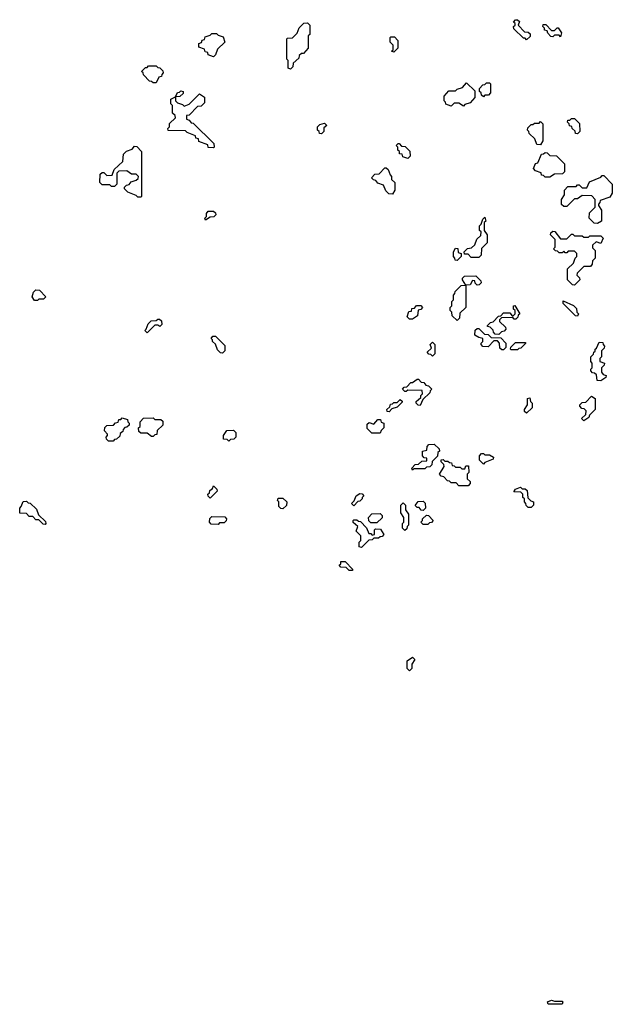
# Model space of a CAD drawing. Extents: x 2886962 to 3052311, y 540590 to 918621.
# Tile 32 of 164: x 2904970 to 2908810, y 764480 to 770860. Entities that reach past the tile are written whole.
import ezdxf

# ---------------------------------------------------------------- set-up
doc = ezdxf.new("R2010")
doc.units = 0

msp = doc.modelspace()

# ---------------------------------------------------------------- linework, layer by layer
at = {"layer": '0CON20XD'}
for points in [[(2906725, 770540), (2906710, 770545), (2906710, 770595), (2906700, 770605), (2906700, 770735), (2906705, 770740), (2906738.3, 770741.7), (2906768.3, 770771.7), (2906781.7, 770808.3), (2906811.7, 770838.3), (2906835, 770840), (2906850, 770825), (2906850, 770765), (2906840, 770755), (2906840, 770675), (2906808.3, 770641.7), (2906795, 770640), (2906781.7, 770628.3), (2906778.3, 770611.7), (2906741.7, 770578.3), (2906740, 770555), (2906725, 770540)], [(2908255, 770730), (2908245, 770740), (2908235, 770740), (2908171.7, 770801.7), (2908170, 770815), (2908180, 770825), (2908180, 770835), (2908170, 770845), (2908181.7, 770858.3), (2908195, 770860), (2908208.3, 770848.3), (2908200, 770825), (2908241.7, 770781.7), (2908265, 770780), (2908278.3, 770768.3), (2908278.3, 770751.7), (2908255, 770730)], [(2906225, 770620), (2906191.7, 770631.7), (2906188.3, 770648.3), (2906171.7, 770651.7), (2906168.3, 770668.3), (2906131.7, 770681.7), (2906130, 770705), (2906148.3, 770711.7), (2906151.7, 770728.3), (2906168.3, 770731.7), (2906171.7, 770748.3), (2906205, 770760), (2906215, 770770), (2906245, 770770), (2906255, 770760), (2906288.3, 770748.3), (2906300, 770715), (2906251.7, 770668.3), (2906238.3, 770631.7), (2906225, 770620)], [(2908475, 770750), (2908465, 770760), (2908435, 770760), (2908425, 770750), (2908411.7, 770751.7), (2908391.7, 770771.7), (2908388.3, 770788.3), (2908371.7, 770791.7), (2908370, 770805), (2908360, 770815), (2908361.7, 770828.3), (2908378.3, 770828.3), (2908415, 770790), (2908435, 770790), (2908451.7, 770808.3), (2908458.3, 770808.3), (2908480, 770775), (2908475, 770750)], [(2907395, 770650), (2907380, 770655), (2907390, 770665), (2907390, 770695), (2907370, 770715), (2907370, 770745), (2907375, 770750), (2907398.3, 770748.3), (2907420, 770725), (2907420, 770675), (2907395, 770650)], [(2905855, 770450), (2905835, 770450), (2905825, 770460), (2905811.7, 770461.7), (2905771.7, 770501.7), (2905770, 770515), (2905760, 770525), (2905785, 770550), (2905795, 770550), (2905805, 770560), (2905855, 770560), (2905865, 770550), (2905878.3, 770548.3), (2905898.3, 770528.3), (2905900, 770515), (2905890, 770505), (2905888.3, 770491.7), (2905871.7, 770488.3), (2905855, 770450)], [(2907845, 770300), (2907815, 770320), (2907785, 770320), (2907765, 770300), (2907731.7, 770311.7), (2907730, 770325), (2907720, 770335), (2907720, 770365), (2907751.7, 770398.3), (2907795, 770400), (2907805, 770410), (2907838.3, 770421.7), (2907865, 770450), (2907918.3, 770398.3), (2907920, 770355), (2907888.3, 770321.7), (2907855, 770310), (2907845, 770300)], [(2907975, 770360), (2907961.7, 770371.7), (2907960, 770385), (2907950, 770395), (2907950, 770415), (2907971.7, 770438.3), (2907985, 770440), (2907995, 770450), (2908015, 770450), (2908020, 770445), (2908020, 770385), (2908008.3, 770371.7), (2907985, 770370), (2907975, 770360)], [(2906225, 770030), (2906191.7, 770031.7), (2906188.3, 770048.3), (2906131.7, 770071.7), (2906128.3, 770088.3), (2906111.7, 770091.7), (2906108.3, 770108.3), (2906055, 770130), (2906045, 770140), (2905931.7, 770141.7), (2905930, 770155), (2905940, 770165), (2905941.7, 770188.3), (2905980, 770225), (2905978.3, 770238.3), (2905960, 770255), (2905960, 770305), (2905950, 770315), (2905950, 770345), (2905980, 770360), (2905991.7, 770388.3), (2906005, 770390), (2906015, 770400), (2906030, 770395), (2906028.3, 770381.7), (2906008.3, 770361.7), (2905980, 770360), (2905980, 770335), (2905991.7, 770321.7), (2906025, 770310), (2906035, 770300), (2906068.3, 770311.7), (2906135, 770380), (2906168.3, 770358.3), (2906168.3, 770321.7), (2906145, 770300), (2906121.7, 770298.3), (2906068.3, 770241.7), (2906051.7, 770238.3), (2906050, 770215), (2906068.3, 770208.3), (2906081.7, 770191.7), (2906095, 770190), (2906228.3, 770058.3), (2906230, 770035), (2906225, 770030)], [(2908345, 770050), (2908321.7, 770051.7), (2908308.3, 770088.3), (2908271.7, 770121.7), (2908270, 770135), (2908260, 770145), (2908261.7, 770158.3), (2908285, 770180), (2908295, 770180), (2908305, 770190), (2908335, 770190), (2908345, 770200), (2908360, 770185), (2908360, 770075), (2908345, 770050)], [(2908585, 770120), (2908571.7, 770121.7), (2908568.3, 770138.3), (2908550, 770155), (2908548.3, 770168.3), (2908531.7, 770171.7), (2908530, 770185), (2908520, 770195), (2908521.7, 770208.3), (2908535, 770210), (2908545, 770220), (2908565, 770220), (2908598.3, 770188.3), (2908600, 770135), (2908585, 770120)], [(2906925, 770120), (2906911.7, 770121.7), (2906910, 770135), (2906900, 770145), (2906900, 770165), (2906915, 770180), (2906945, 770190), (2906960, 770175), (2906941.7, 770158.3), (2906940, 770135), (2906925, 770120)], [(2905755, 769710), (2905735, 769710), (2905725, 769720), (2905671.7, 769741.7), (2905650, 769765), (2905650, 769775), (2905661.7, 769788.3), (2905678.3, 769791.7), (2905691.7, 769808.3), (2905725, 769820), (2905738.3, 769831.7), (2905740, 769845), (2905725, 769860), (2905695, 769860), (2905665, 769880), (2905611.7, 769878.3), (2905600, 769865), (2905600, 769795), (2905585, 769780), (2905565, 769780), (2905555, 769790), (2905505, 769790), (2905490, 769805), (2905491.7, 769858.3), (2905505, 769870), (2905515, 769870), (2905535, 769850), (2905568.3, 769851.7), (2905581.7, 769888.3), (2905638.3, 769941.7), (2905641.7, 769988.3), (2905661.7, 770008.3), (2905698.3, 770021.7), (2905715, 770040), (2905728.3, 770038.3), (2905760, 770005), (2905760, 769715), (2905755, 769710)], [(2907485, 769960), (2907451.7, 769971.7), (2907448.3, 769988.3), (2907431.7, 769991.7), (2907430, 770005), (2907420, 770015), (2907420, 770035), (2907410, 770045), (2907421.7, 770058.3), (2907428.3, 770058.3), (2907445, 770040), (2907468.3, 770038.3), (2907498.3, 770008.3), (2907500, 769975), (2907485, 769960)], [(2908405, 769840), (2908375, 769840), (2908365, 769850), (2908351.7, 769851.7), (2908348.3, 769868.3), (2908311.7, 769881.7), (2908300, 769895), (2908311.7, 769928.3), (2908328.3, 769931.7), (2908351.7, 769988.3), (2908365, 769990), (2908375, 770000), (2908388.3, 769998.3), (2908405, 769980), (2908448.3, 769978.3), (2908500, 769925), (2908500, 769875), (2908488.3, 769861.7), (2908435, 769860), (2908405, 769840)], [(2907385, 769730), (2907361.7, 769731.7), (2907341.7, 769751.7), (2907328.3, 769788.3), (2907291.7, 769801.7), (2907278.3, 769818.3), (2907261.7, 769821.7), (2907250, 769835), (2907271.7, 769858.3), (2907298.3, 769861.7), (2907335, 769900), (2907345, 769900), (2907358.3, 769888.3), (2907370, 769855), (2907380, 769845), (2907380, 769825), (2907400, 769805), (2907400, 769755), (2907385, 769730)], [(2908715, 769540), (2908691.7, 769541.7), (2908660, 769575), (2908661.7, 769608.3), (2908700, 769645), (2908700, 769695), (2908678.3, 769718.3), (2908615, 769720), (2908585, 769700), (2908565, 769700), (2908515, 769650), (2908495, 769650), (2908481.7, 769661.7), (2908480, 769695), (2908500, 769725), (2908500, 769755), (2908521.7, 769778.3), (2908575, 769780), (2908585, 769790), (2908595, 769790), (2908615, 769770), (2908645, 769770), (2908661.7, 769808.3), (2908735, 769840), (2908745, 769850), (2908755, 769850), (2908810, 769795), (2908810, 769735), (2908795, 769710), (2908731.7, 769688.3), (2908730, 769675), (2908720, 769665), (2908720, 769655), (2908740, 769625), (2908740, 769555), (2908715, 769540)], [(2906175, 769560), (2906170, 769575), (2906180, 769585), (2906180, 769605), (2906191.7, 769618.3), (2906225, 769620), (2906238.3, 769608.3), (2906240, 769595), (2906228.3, 769581.7), (2906205, 769580), (2906175, 769560)], [(2907945, 769320), (2907895, 769320), (2907875, 769340), (2907851.7, 769341.7), (2907850, 769355), (2907871.7, 769378.3), (2907898.3, 769381.7), (2907918.3, 769401.7), (2907931.7, 769438.3), (2907958.3, 769461.7), (2907960, 769485), (2907950, 769495), (2907950, 769525), (2907960, 769535), (2907971.7, 769568.3), (2907985, 769580), (2907990, 769555), (2907980, 769545), (2907980, 769495), (2908000, 769465), (2908000, 769415), (2907961.7, 769378.3), (2907960, 769335), (2907945, 769320)], [(2908565, 769140), (2908551.7, 769141.7), (2908520, 769175), (2908520, 769245), (2908558.3, 769281.7), (2908570, 769315), (2908580, 769325), (2908580, 769345), (2908565, 769360), (2908525, 769360), (2908515, 769350), (2908505, 769350), (2908495, 769360), (2908485, 769350), (2908465, 769350), (2908455, 769360), (2908441.7, 769361.7), (2908430, 769375), (2908440, 769385), (2908440, 769435), (2908410, 769465), (2908411.7, 769478.3), (2908425, 769490), (2908438.3, 769488.3), (2908475, 769440), (2908515, 769440), (2908545, 769470), (2908555, 769470), (2908565, 769460), (2908615, 769460), (2908625, 769450), (2908655, 769450), (2908665, 769460), (2908735, 769460), (2908750, 769445), (2908735, 769410), (2908705, 769420), (2908681.7, 769398.3), (2908681.7, 769381.7), (2908700, 769365), (2908700, 769315), (2908681.7, 769298.3), (2908680, 769275), (2908668.3, 769261.7), (2908625, 769260), (2908581.7, 769218.3), (2908580, 769205), (2908598.3, 769188.3), (2908600, 769175), (2908565, 769140)], [(2907805, 769300), (2907791.7, 769301.7), (2907790, 769315), (2907780, 769325), (2907780, 769355), (2907795, 769380), (2907808.3, 769378.3), (2907811.7, 769351.7), (2907830, 769345), (2907830, 769325), (2907805, 769300)], [(2907805, 768910), (2907771.7, 768941.7), (2907770, 768965), (2907760, 768975), (2907760, 768995), (2907770, 769005), (2907770, 769035), (2907780, 769045), (2907780, 769075), (2907790, 769085), (2907791.7, 769098.3), (2907831.7, 769138.3), (2907860, 769140), (2907840, 769175), (2907840, 769185), (2907851.7, 769198.3), (2907925, 769200), (2907958.3, 769168.3), (2907960, 769155), (2907948.3, 769141.7), (2907935, 769140), (2907921.7, 769151.7), (2907918.3, 769168.3), (2907905, 769170), (2907888.3, 769141.7), (2907860, 769140), (2907860, 768995), (2907821.7, 768958.3), (2907820, 768925), (2907805, 768910)], [(2905085, 769040), (2905065, 769040), (2905050, 769065), (2905060, 769095), (2905075, 769110), (2905098.3, 769108.3), (2905140, 769065), (2905125, 769050), (2905095, 769050), (2905085, 769040)], [(2907515, 768920), (2907495, 768920), (2907480, 768935), (2907491.7, 768968.3), (2907508.3, 768971.7), (2907511.7, 768988.3), (2907528.3, 768991.7), (2907541.7, 769008.3), (2907568.3, 769008.3), (2907580, 768995), (2907568.3, 768981.7), (2907551.7, 768978.3), (2907548.3, 768941.7), (2907515, 768920)], [(2908075, 768820), (2908051.7, 768821.7), (2908040, 768835), (2908038.3, 768848.3), (2908018.3, 768868.3), (2908001.7, 768871.7), (2908001.7, 768878.3), (2908021.7, 768898.3), (2908038.3, 768901.7), (2908071.7, 768938.3), (2908088.3, 768941.7), (2908105, 768960), (2908145, 768960), (2908161.7, 768941.7), (2908168.3, 768941.7), (2908180, 768955), (2908180, 768975), (2908170, 768985), (2908170, 769005), (2908178.3, 769008.3), (2908210, 768955), (2908200, 768945), (2908198.3, 768931.7), (2908185, 768920), (2908175, 768920), (2908165, 768930), (2908091.7, 768928.3), (2908080, 768915), (2908080, 768905), (2908118.3, 768868.3), (2908120, 768855), (2908108.3, 768841.7), (2908091.7, 768838.3), (2908075, 768820)], [(2908585, 768940), (2908571.7, 768941.7), (2908491.7, 769021.7), (2908491.7, 769038.3), (2908558.3, 769008.3), (2908578.3, 768988.3), (2908580, 768965), (2908590, 768955), (2908585, 768940)], [(2905795, 768830), (2905780, 768845), (2905790, 768855), (2905801.7, 768888.3), (2905821.7, 768908.3), (2905855, 768910), (2905865, 768920), (2905875, 768920), (2905888.3, 768908.3), (2905890, 768885), (2905878.3, 768871.7), (2905865, 768880), (2905845, 768880), (2905795, 768830)], [(2908105, 768720), (2908095, 768720), (2908081.7, 768731.7), (2908080, 768765), (2908065, 768780), (2908041.7, 768778.3), (2908005, 768740), (2907971.7, 768741.7), (2907960, 768755), (2907960, 768765), (2907970, 768775), (2907970, 768795), (2907945, 768800), (2907920, 768815), (2907921.7, 768848.3), (2907935, 768860), (2907945, 768860), (2907981.7, 768821.7), (2908005, 768820), (2908025, 768800), (2908088.3, 768798.3), (2908120, 768765), (2908120, 768735), (2908105, 768720)], [(2906285, 768700), (2906271.7, 768701.7), (2906251.7, 768721.7), (2906238.3, 768758.3), (2906220, 768775), (2906220, 768785), (2906210, 768795), (2906221.7, 768808.3), (2906238.3, 768808.3), (2906298.3, 768748.3), (2906300, 768715), (2906285, 768700)], [(2907645, 768680), (2907635, 768690), (2907621.7, 768691.7), (2907610, 768705), (2907638.3, 768731.7), (2907630, 768755), (2907645, 768770), (2907660, 768755), (2907660, 768695), (2907645, 768680)], [(2908195, 768720), (2908155, 768720), (2908150, 768725), (2908151.7, 768738.3), (2908181.7, 768768.3), (2908248.3, 768768.3), (2908248.3, 768761.7), (2908218.3, 768731.7), (2908205, 768730), (2908195, 768720)], [(2908735, 768520), (2908711.7, 768521.7), (2908708.3, 768558.3), (2908695, 768570), (2908681.7, 768571.7), (2908670, 768585), (2908670, 768595), (2908680, 768605), (2908680, 768635), (2908670, 768645), (2908670, 768675), (2908688.3, 768691.7), (2908690, 768705), (2908698.3, 768711.7), (2908700, 768725), (2908708.3, 768731.7), (2908725, 768770), (2908748.3, 768768.3), (2908750, 768755), (2908760, 768745), (2908758.3, 768731.7), (2908740, 768715), (2908740, 768675), (2908730, 768665), (2908730, 768645), (2908760, 768635), (2908758.3, 768621.7), (2908740, 768605), (2908740, 768575), (2908751.7, 768561.7), (2908770, 768555), (2908768.3, 768541.7), (2908735, 768520)], [(2907565, 768360), (2907551.7, 768361.7), (2907540, 768375), (2907540, 768385), (2907568.3, 768411.7), (2907570, 768425), (2907580, 768435), (2907578.3, 768458.3), (2907485, 768460), (2907475, 768450), (2907465, 768450), (2907450, 768465), (2907461.7, 768478.3), (2907478.3, 768481.7), (2907505, 768510), (2907515, 768510), (2907545, 768530), (2907555, 768530), (2907571.7, 768511.7), (2907588.3, 768508.3), (2907601.7, 768491.7), (2907618.3, 768488.3), (2907640, 768465), (2907630, 768455), (2907628.3, 768441.7), (2907581.7, 768398.3), (2907565, 768360)], [(2908255, 768310), (2908241.7, 768321.7), (2908240, 768335), (2908260, 768365), (2908260, 768405), (2908275, 768410), (2908280, 768385), (2908290, 768375), (2908290, 768345), (2908255, 768310)], [(2908625, 768260), (2908610, 768275), (2908638.3, 768301.7), (2908640, 768325), (2908628.3, 768338.3), (2908611.7, 768341.7), (2908600, 768355), (2908600, 768365), (2908615, 768380), (2908638.3, 768381.7), (2908675, 768420), (2908700, 768405), (2908700, 768335), (2908661.7, 768298.3), (2908658.3, 768281.7), (2908625, 768260)], [(2907365, 768320), (2907351.7, 768321.7), (2907350, 768335), (2907368.3, 768351.7), (2907371.7, 768368.3), (2907385, 768370), (2907395, 768380), (2907415, 768380), (2907435, 768400), (2907448.3, 768388.3), (2907448.3, 768381.7), (2907415, 768350), (2907381.7, 768338.3), (2907365, 768320)], [(2905575, 768130), (2905545, 768130), (2905531.7, 768141.7), (2905530, 768155), (2905540, 768165), (2905540, 768175), (2905520, 768195), (2905521.7, 768218.3), (2905535, 768230), (2905578.3, 768231.7), (2905591.7, 768248.3), (2905608.3, 768251.7), (2905611.7, 768268.3), (2905625, 768270), (2905635, 768280), (2905668.3, 768268.3), (2905670, 768255), (2905680, 768245), (2905678.3, 768231.7), (2905665, 768220), (2905651.7, 768218.3), (2905640, 768205), (2905638.3, 768191.7), (2905621.7, 768178.3), (2905618.3, 768161.7), (2905598.3, 768141.7), (2905585, 768140), (2905575, 768130)], [(2905835, 768160), (2905825, 768160), (2905795, 768180), (2905755, 768180), (2905741.7, 768191.7), (2905740, 768215), (2905750, 768225), (2905750, 768255), (2905771.7, 768278.3), (2905835, 768280), (2905845, 768270), (2905885, 768270), (2905898.3, 768258.3), (2905898.3, 768231.7), (2905861.7, 768198.3), (2905858.3, 768171.7), (2905845, 768170), (2905835, 768160)], [(2907305, 768180), (2907251.7, 768181.7), (2907221.7, 768211.7), (2907221.7, 768238.3), (2907235, 768250), (2907265, 768240), (2907291.7, 768268.3), (2907308.3, 768268.3), (2907311.7, 768251.7), (2907330, 768245), (2907330, 768215), (2907311.7, 768198.3), (2907305, 768180)], [(2906325, 768130), (2906315, 768140), (2906291.7, 768141.7), (2906290, 768165), (2906311.7, 768198.3), (2906355, 768200), (2906370, 768185), (2906370, 768155), (2906358.3, 768141.7), (2906335, 768140), (2906325, 768130)], [(2907515, 767940), (2907510, 767955), (2907531.7, 767978.3), (2907555, 767980), (2907575, 768000), (2907608.3, 768001.7), (2907608.3, 768018.3), (2907591.7, 768021.7), (2907580, 768035), (2907580, 768065), (2907608.3, 768071.7), (2907610, 768095), (2907621.7, 768108.3), (2907655, 768110), (2907688.3, 768078.3), (2907690, 768065), (2907680, 768055), (2907678.3, 768031.7), (2907641.7, 767998.3), (2907640, 767975), (2907628.3, 767961.7), (2907605, 767960), (2907595, 767950), (2907525, 767950), (2907515, 767940)], [(2907975, 767980), (2907950, 768005), (2907950, 768035), (2907961.7, 768048.3), (2907975, 768050), (2907985, 768040), (2908015, 768040), (2908040, 768025), (2908038.3, 768011.7), (2907985, 767990), (2907975, 767980)], [(2907875, 767840), (2907815, 767840), (2907798.3, 767858.3), (2907765, 767860), (2907755, 767870), (2907741.7, 767871.7), (2907718.3, 767898.3), (2907701.7, 767901.7), (2907690, 767915), (2907720, 767965), (2907718.3, 767978.3), (2907700, 767995), (2907701.7, 768008.3), (2907715, 768010), (2907725, 768000), (2907745, 768000), (2907755, 767990), (2907768.3, 767988.3), (2907771.7, 767971.7), (2907785, 767970), (2907795, 767960), (2907825, 767960), (2907835, 767950), (2907855, 767950), (2907861.7, 767968.3), (2907878.3, 767968.3), (2907880, 767925), (2907870, 767915), (2907870, 767885), (2907888.3, 767868.3), (2907890, 767855), (2907875, 767840)], [(2906205, 767760), (2906191.7, 767771.7), (2906190, 767785), (2906200, 767795), (2906201.7, 767808.3), (2906218.3, 767821.7), (2906225, 767840), (2906248.3, 767818.3), (2906250, 767805), (2906205, 767760)], [(2907135, 767710), (2907120, 767725), (2907138.3, 767741.7), (2907150, 767775), (2907175, 767790), (2907188.3, 767788.3), (2907200, 767775), (2907190, 767765), (2907190, 767755), (2907175, 767740), (2907161.7, 767738.3), (2907135, 767710)], [(2908285, 767700), (2908265, 767700), (2908251.7, 767711.7), (2908250, 767725), (2908240, 767735), (2908240, 767755), (2908230, 767765), (2908230, 767785), (2908218.3, 767798.3), (2908171.7, 767801.7), (2908181.7, 767818.3), (2908215, 767830), (2908225, 767820), (2908245, 767820), (2908258.3, 767808.3), (2908261.7, 767761.7), (2908281.7, 767741.7), (2908300, 767735), (2908300, 767715), (2908285, 767700)], [(2905135, 767590), (2905121.7, 767591.7), (2905095, 767620), (2905075, 767620), (2905055, 767640), (2905031.7, 767641.7), (2905015, 767660), (2904971.7, 767661.7), (2904970, 767695), (2904980, 767705), (2904991.7, 767738.3), (2905015, 767740), (2905025, 767730), (2905038.3, 767728.3), (2905078.3, 767688.3), (2905091.7, 767651.7), (2905138.3, 767608.3), (2905140, 767595), (2905135, 767590)], [(2906675, 767690), (2906661.7, 767691.7), (2906650, 767705), (2906650, 767735), (2906640, 767745), (2906645, 767760), (2906675, 767760), (2906700, 767735), (2906698.3, 767711.7), (2906675, 767690)], [(2907465, 767550), (2907450, 767565), (2907450, 767595), (2907460, 767605), (2907460, 767635), (2907440, 767665), (2907440, 767715), (2907455, 767730), (2907470, 767715), (2907470, 767685), (2907490, 767655), (2907490, 767585), (2907480, 767575), (2907478.3, 767561.7), (2907465, 767550)], [(2907585, 767680), (2907571.7, 767681.7), (2907558.3, 767698.3), (2907545, 767700), (2907531.7, 767711.7), (2907551.7, 767738.3), (2907585, 767740), (2907598.3, 767728.3), (2907600, 767695), (2907585, 767680)], [(2907285, 767600), (2907245, 767600), (2907231.7, 767611.7), (2907230, 767635), (2907251.7, 767658.3), (2907305, 767660), (2907318.3, 767648.3), (2907318.3, 767631.7), (2907285, 767600)], [(2907615, 767590), (2907585, 767590), (2907570, 767605), (2907580, 767615), (2907580, 767625), (2907605, 767650), (2907618.3, 767648.3), (2907650, 767615), (2907638.3, 767601.7), (2907625, 767600), (2907615, 767590)], [(2906255, 767590), (2906211.7, 767591.7), (2906200, 767605), (2906201.7, 767628.3), (2906215, 767640), (2906298.3, 767638.3), (2906310, 767625), (2906308.3, 767611.7), (2906295, 767600), (2906265, 767600), (2906255, 767590)], [(2907185, 767440), (2907170, 767445), (2907170, 767475), (2907180, 767485), (2907180, 767515), (2907150, 767545), (2907160, 767575), (2907131.7, 767601.7), (2907130, 767615), (2907135, 767620), (2907155, 767620), (2907165, 767610), (2907178.3, 767608.3), (2907218.3, 767568.3), (2907231.7, 767531.7), (2907245, 767530), (2907255, 767520), (2907270, 767525), (2907270, 767555), (2907275, 767560), (2907308.3, 767558.3), (2907330, 767525), (2907318.3, 767511.7), (2907305, 767510), (2907295, 767500), (2907265, 767500), (2907255, 767490), (2907231.7, 767488.3), (2907185, 767440)], [(2907125, 767290), (2907105, 767290), (2907085, 767310), (2907051.7, 767311.7), (2907040, 767325), (2907050, 767335), (2907051.7, 767348.3), (2907078.3, 767348.3), (2907128.3, 767298.3), (2907125, 767290)], [(2907495, 766640), (2907480, 766655), (2907480, 766705), (2907515, 766730), (2907530, 766715), (2907510, 766685), (2907510, 766655), (2907495, 766640)], [(2908485, 764480), (2908395, 764480), (2908390, 764495), (2908415, 764507.5), (2908435, 764500), (2908485, 764500), (2908490, 764495), (2908485, 764480)]]:
    msp.add_lwpolyline(points, dxfattribs=at)

doc.saveas('drawing.dxf')
